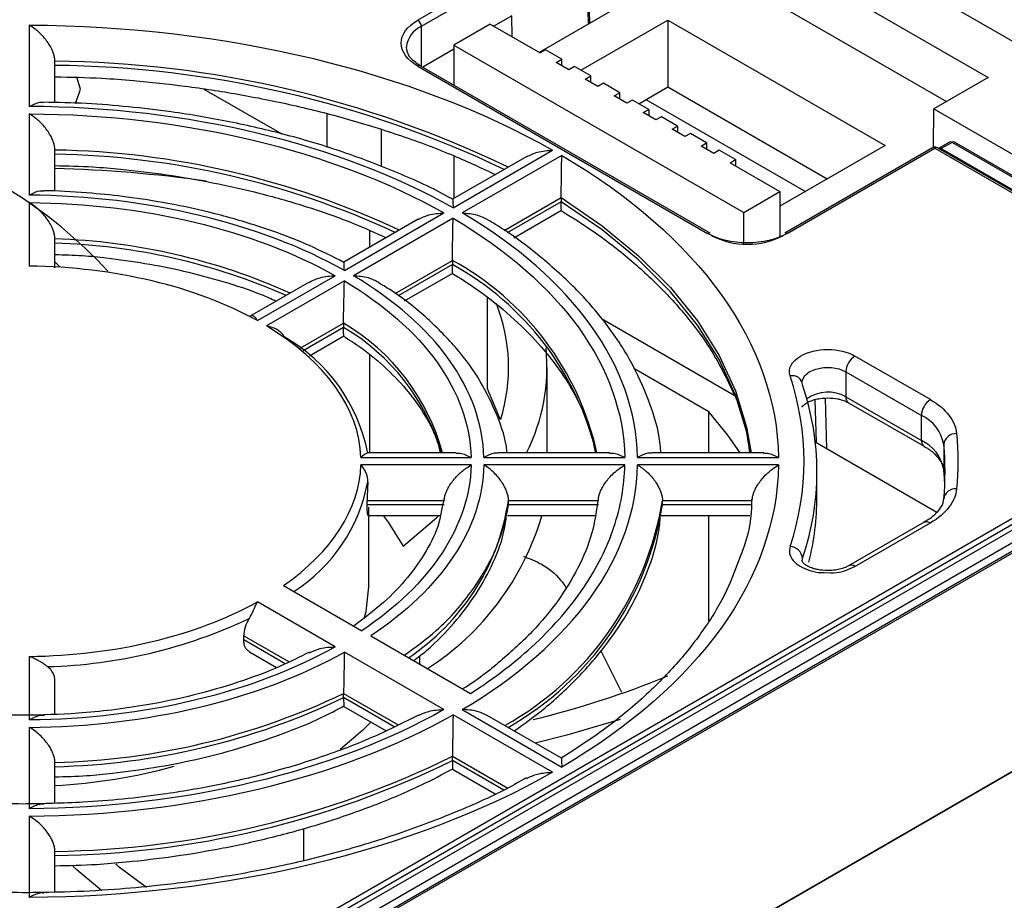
# Model space of a CAD drawing. Header units: millimetres. Extents: x 0 to 423, y 0 to 297.
# Tile 28 of 32: x 348 to 367, y 162 to 179. Entities that reach past the tile are written whole.
import ezdxf

# ---------------------------------------------------------------- set-up
doc = ezdxf.new("R2010")
doc.units = ezdxf.units.MM
doc.layers.add('实线', color=2, linetype='Continuous', lineweight=25)

msp = doc.modelspace()

# ---------------------------------------------------------------- linework, layer by layer
at = {"layer": '实线', "color": 2, "linetype": 'Continuous', "lineweight": 25, "true_color": 0xffff00}
for p, q in [((378.1129, 172.208), (354.1066, 186.0665)), ((360.7004, 181.2803), (366.5693, 177.8922)), ((358.3151, 180.679), (355.4324, 179.0148)), ((358.7198, 180.6676), (358.7596, 178.9351)), ((358.7894, 178.9524), (358.749, 180.7107)), ((355.5031, 178.8923), (358.3858, 180.5565)), ((360.7004, 180.3413), (365.756, 177.4227)), ((360.9479, 180.1984), (357.8014, 178.382)), ((357.2709, 179.0963), (356.9175, 178.8923)), ((357.2772, 178.6846), (357.2709, 179.0963)), ((358.6145, 178.035), (360.3114, 179.0146)), ((360.3114, 179.0146), (364.5541, 176.5654)), ((360.3114, 179.0146), (360.3114, 177.7081)), ((347.8499, 178.9164), (347.8499, 177.3288)), ((355.5031, 178.1097), (355.5031, 178.8923)), ((356.8466, 178.9331), (356.1395, 178.5249)), ((356.8466, 178.9331), (357.8189, 178.3719)), ((356.1395, 178.4432), (355.5325, 178.0928)), ((356.1395, 178.5249), (361.7964, 175.2593)), ((356.1395, 178.5249), (356.1395, 177.7423)), ((357.925, 178.4331), (357.8189, 178.3719)), ((358.2432, 178.2494), (357.925, 178.4331)), ((348.3499, 177.4026), (348.3499, 178.2118)), ((358.1371, 178.1882), (358.2432, 178.2494)), ((358.3846, 178.0453), (358.1371, 178.1882)), ((358.2432, 178.1269), (358.2432, 178.2494)), ((355.4324, 178.1167), (361.0893, 174.8511)), ((361.1393, 174.8561), (355.4824, 178.1217)), ((358.4906, 178.1065), (358.3846, 178.0453)), ((358.8088, 177.9228), (358.4906, 178.1065)), ((358.7028, 177.8616), (358.8088, 177.9228)), ((358.9503, 177.7187), (358.7028, 177.8616)), ((358.8088, 177.8004), (358.8088, 177.9228)), ((366.5693, 177.8922), (365.5087, 177.2799)), ((351.2586, 177.6683), (352.7783, 176.791)), ((359.0563, 177.78), (358.9503, 177.7187)), ((359.3745, 177.5963), (359.0563, 177.78)), ((359.2685, 177.535), (359.3745, 177.5963)), ((359.3745, 177.4738), (359.3745, 177.5963)), ((359.7461, 177.3818), (360.3114, 177.7081)), ((360.3114, 177.7081), (363.4225, 175.9121)), ((359.5159, 177.3922), (359.2685, 177.535)), ((359.622, 177.4534), (359.5159, 177.3922)), ((359.9402, 177.2697), (359.622, 177.4534)), ((359.8871, 177.4632), (362.9982, 175.6672)), ((359.8341, 177.2085), (359.9402, 177.2697)), ((360.0816, 177.0656), (359.8341, 177.2085)), ((359.9402, 177.2697), (359.9402, 177.1473)), ((365.4996, 176.5281), (365.5087, 177.2799)), ((365.5087, 177.2799), (372.7213, 173.1162)), ((347.8499, 177.1844), (347.8499, 175.5968)), ((353.6647, 176.5298), (353.6647, 177.1825)), ((360.1877, 177.1268), (360.0816, 177.0656)), ((360.5059, 176.9432), (360.1877, 177.1268)), ((354.7252, 176.1502), (354.7252, 176.8747)), ((360.3998, 176.8819), (360.5059, 176.9432)), ((360.6473, 176.739), (360.3998, 176.8819)), ((360.5059, 176.9432), (360.5059, 176.8207)), ((360.7534, 176.8003), (360.6473, 176.739)), ((361.0716, 176.6166), (360.7534, 176.8003)), ((365.8115, 176.6313), (365.6001, 176.5093)), ((368.6097, 175.0737), (365.9115, 176.6313)), ((348.3499, 175.6741), (348.3499, 176.4779)), ((356.1214, 175.3509), (358.066, 176.4735)), ((360.9655, 176.5554), (361.0716, 176.6166)), ((361.213, 176.4125), (360.9655, 176.5554)), ((361.0716, 176.6166), (361.0716, 176.4941)), ((361.3191, 176.4737), (361.213, 176.4125)), ((361.6373, 176.29), (361.3191, 176.4737)), ((364.5541, 176.5654), (362.5035, 175.3816)), ((365.4776, 176.5202), (362.5949, 174.8561)), ((362.6449, 174.8511), (365.5276, 176.5153)), ((365.5276, 176.5153), (371.9623, 172.8006)), ((372.0123, 172.8056), (365.5776, 176.5202)), ((365.8615, 176.6264), (365.6501, 176.5043)), ((365.6501, 176.5043), (372.0848, 172.7897)), ((368.5592, 175.0691), (365.8615, 176.6264)), ((357.5621, 176.3517), (356.1139, 175.5156)), ((356.1395, 176.365), (356.1395, 175.5304)), ((358.2428, 176.3714), (356.2982, 175.2488)), ((361.5312, 176.2288), (361.6373, 176.29)), ((361.6373, 176.29), (361.6373, 176.1676)), ((361.5312, 176.2288), (362.5035, 175.6675)), ((357.1174, 174.9053), (358.2335, 175.5496)), ((358.2335, 175.5496), (358.2335, 175.4679)), ((361.7964, 175.2593), (362.5035, 175.6675)), ((362.5035, 175.6675), (362.5035, 174.7732)), ((347.8499, 175.4524), (347.8499, 174.2111)), ((358.2335, 175.4679), (357.1803, 174.86)), ((357.3107, 174.7661), (358.2389, 175.3019)), ((355.4393, 175.1262), (353.9907, 174.2899)), ((353.9999, 174.1262), (355.9446, 175.2488)), ((356.1214, 175.1468), (354.1767, 174.0241)), ((361.7964, 174.6426), (361.7964, 175.2593)), ((354.4893, 174.9083), (354.4893, 174.5778)), ((348.3499, 174.1788), (348.3499, 174.7423)), ((354.9919, 173.6783), (356.1095, 174.3235)), ((356.1095, 174.3235), (356.1095, 174.2418)), ((348.442, 174.2022), (348.3499, 174.2922)), ((356.1095, 174.2418), (355.0518, 173.6312)), ((352.3026, 173.1464), (353.8231, 174.0241)), ((355.1757, 173.5336), (356.116, 174.0765)), ((353.3154, 173.9001), (352.1471, 173.2256)), ((353.9999, 173.9221), (352.4794, 173.0443)), ((356.7965, 171.8177), (356.7965, 173.5913)), ((359.0166, 173.1897), (361.6084, 171.6935)), ((353.1373, 172.6077), (353.9838, 173.0963)), ((353.9838, 173.0146), (353.1972, 172.5606)), ((353.9838, 173.0963), (353.9838, 173.0146)), ((353.3177, 172.461), (353.9922, 172.8504)), ((343.8359, 150.9508), (381.4186, 172.6468)), ((354.4893, 172.4816), (354.4893, 170.5656)), ((365.4407, 171.6043), (363.9663, 172.4555)), ((357.9571, 170.5656), (357.9571, 172.232)), ((361.1131, 171.3671), (359.6535, 172.2097)), ((371.9623, 172.1256), (344.7387, 156.4098)), ((344.7999, 156.3336), (372.0235, 172.0494)), ((363.7895, 172.1493), (365.2639, 171.2981)), ((363.7895, 172.1493), (363.7895, 171.6594)), ((372.0848, 171.9733), (344.8612, 156.2574)), ((345.0726, 156.1353), (372.2962, 171.8512)), ((372.7213, 171.8917), (345.1439, 155.9716)), ((345.1433, 156.015), (372.3669, 171.7309)), ((357.0476, 171.2113), (356.7965, 171.8177)), ((363.421, 170.6471), (363.3911, 171.635)), ((363.7895, 171.6594), (365.2639, 170.8082)), ((379.3856, 171.4732), (345.8688, 152.1243)), ((363.1815, 171.6054), (363.2068, 170.7708)), ((363.8413, 171.5449), (365.3157, 170.6937)), ((361.1131, 170.5656), (361.1131, 171.3671)), ((365.2639, 170.8082), (365.2639, 171.2981)), ((363.1922, 170.7792), (365.5635, 169.4103)), ((365.7013, 170.7302), (365.7013, 170.2403)), ((356.1816, 170.5656), (354.4501, 170.5656)), ((359.1843, 170.5656), (356.9987, 170.5656)), ((362.1859, 170.5656), (360.001, 170.5656)), ((354.3238, 170.4738), (356.474, 170.4738)), ((356.474, 170.3295), (354.3238, 170.3295)), ((356.7241, 170.4738), (359.4743, 170.4738)), ((359.4743, 170.3295), (356.7241, 170.3295)), ((359.7243, 170.4738), (362.4744, 170.4738)), ((362.4744, 170.3295), (359.7243, 170.3295)), ((363.2249, 169.7076), (363.2249, 170.1975)), ((354.4459, 169.551), (354.4459, 169.6326)), ((354.4459, 169.6326), (355.9512, 169.6326)), ((355.9512, 169.551), (354.4459, 169.551)), ((355.9451, 169.6787), (355.9037, 169.4826)), ((357.2044, 169.551), (357.2044, 169.6326)), ((357.2044, 169.6326), (358.9576, 169.6326)), ((358.9576, 169.551), (357.2044, 169.551)), ((360.2093, 169.551), (360.2093, 169.6326)), ((360.2093, 169.6326), (361.9612, 169.6326)), ((361.9612, 169.551), (360.2093, 169.551)), ((354.4621, 169.3396), (355.8734, 169.3396)), ((354.4749, 167.9521), (354.4749, 169.5035)), ((357.1849, 169.3396), (358.8912, 169.3396)), ((360.1741, 169.3396), (361.9135, 169.3396)), ((361.1131, 167.2876), (361.1131, 169.3396)), ((365.3157, 169.2114), (363.8413, 168.3603)), ((363.9663, 168.3479), (365.4407, 169.199)), ((365.3129, 169.2097), (365.3157, 169.2114)), ((362.9359, 168.4499), (362.945, 168.5045)), ((363.3686, 168.2273), (363.4905, 168.2263)), ((352.8128, 167.9748), (354.3383, 167.0941)), ((353.8231, 166.7792), (352.3026, 167.657)), ((352.0355, 166.9131), (352.0355, 166.9947)), ((352.0355, 166.9947), (352.9215, 166.4833)), ((352.8446, 166.446), (352.0355, 166.9131)), ((354.5154, 166.9919), (356.4637, 165.8672)), ((352.1476, 166.6792), (352.6785, 166.3727)), ((355.9446, 165.5545), (353.9999, 166.6772)), ((359.0048, 166.7021), (359.4114, 165.8943)), ((347.8499, 166.5923), (347.8499, 165.3509)), ((355.4749, 166.438), (355.4749, 166.6051)), ((348.3499, 165.4652), (348.3499, 166.1135)), ((353.986, 165.7871), (353.986, 165.8687)), ((353.986, 165.8687), (355.0502, 165.2544)), ((354.9733, 165.2171), (353.986, 165.7871)), ((353.9905, 165.6154), (354.8139, 165.14)), ((356.2982, 165.5545), (358.2428, 164.4319)), ((358.066, 164.3299), (356.1214, 165.4525)), ((358.2388, 164.6033), (356.7907, 165.4393)), ((347.8499, 165.2066), (347.8499, 163.6189)), ((348.3499, 163.7288), (348.3499, 164.5211)), ((356.1108, 164.5605), (356.1108, 164.6421)), ((356.1108, 164.6421), (357.1881, 164.0202)), ((357.1104, 163.983), (356.1108, 164.5605)), ((356.1139, 164.3895), (356.9469, 163.9086)), ((347.8499, 163.4746), (347.8499, 161.887)), ((353.205, 163.2357), (353.205, 162.6107)), ((348.3499, 161.9886), (348.3499, 162.7863))]:
    msp.add_line(p, q, dxfattribs=at)
at = {"layer": '实线', "color": 2, "linetype": 'Continuous', "lineweight": 25, "true_color": 0xffff00, "flags": 128}
for points in [[(348.7391, 177.3861), (348.7643, 177.4187), (348.8499, 177.6672), (348.776, 177.8988)], [(358.2335, 175.5496), (359.0318, 175.0001), (359.7442, 174.4126), (360.3652, 173.7915), (360.8902, 173.1415), (361.3152, 172.4676), (361.6368, 171.7749), (361.8527, 171.0686), (361.9404, 170.5656)], [(361.9299, 170.5656), (361.8527, 170.987), (361.6368, 171.6932), (361.3152, 172.3859), (360.8902, 173.0598), (360.3652, 173.7098), (359.7442, 174.3309), (359.0318, 174.9185), (358.2335, 175.4679)], [(362.9359, 171.9452), (362.94, 171.982), (362.9849, 172.0698), (363.0751, 172.145), (363.2016, 172.2002), (363.3516, 172.2297), (363.51, 172.2306), (363.6611, 172.2029), (363.7895, 172.1493)], [(361.7285, 170.5656), (361.4842, 170.9106), (361.1131, 171.3671)], [(354.7595, 169.3396), (354.8581, 169.2113), (355.1483, 168.7473)], [(355.1483, 168.7473), (355.8063, 169.3047), (355.8422, 169.3396)], [(365.3157, 169.2114), (365.3157, 169.2114), (365.3425, 169.2213), (365.373, 169.2226), (365.4062, 169.215), (365.4407, 169.199)], [(354.3882, 167.3292), (354.4231, 167.4701), (354.4749, 167.9521)], [(354.5194, 165.31), (354.3596, 165.1498), (353.9183, 164.7726)], [(359.3828, 165.3591), (358.3444, 165.0541), (357.7255, 164.8996)], [(349.2573, 162.024), (348.7847, 162.4165), (348.6993, 162.4982)], [(349.5365, 162.5415), (349.5842, 162.5004), (350.137, 162.0898)]]:
    msp.add_lwpolyline(points, dxfattribs=at)
at = {"layer": '实线', "color": 2, "linetype": 'Continuous', "lineweight": 25, "true_color": 0xffff00}
for centre, radius, start, end in [((355.3496, 178.8853), 0.1537, 2.60548, 57.39452), ((355.7131, 178.4313), 0.5066, 114.49208, 172.96946), ((348.1486, 157.4324), 20.7804, 64.19164, 89.4448), ((348.1427, 157.3053), 20.8259, 64.46328, 89.42973), ((355.4617, 178.0758), 0.0503, 65.69288, 125.61758), ((365.8323, 176.5855), 0.0503, 54.38242, 114.30712), ((365.8907, 176.5865), 0.0494, 65.10823, 126.20222), ((348.0615, 160.031), 16.4494, 64.78334, 88.99533), ((365.4983, 176.4744), 0.0503, 54.38242, 114.30712), ((365.5569, 176.4741), 0.0505, 65.84324, 125.46722), ((365.6212, 176.4665), 0.0476, 52.61207, 117.31274), ((365.6157, 176.5598), 0.0653, 275.23411, 301.7917), ((348.0555, 159.9043), 16.4946, 65.12649, 88.97714), ((347.7492, 150.6907), 25.4303, 81.97285, 88.64637), ((342.6143, 167.8701), 9.2074, 42.68507, 58.31997), ((347.974, 162.6314), 12.1168, 65.80291, 88.22202), ((361.1186, 174.8102), 0.0503, 65.69288, 125.61758), ((361.8671, 176.175), 1.537, 242.60967, 297.39033), ((362.6156, 174.8102), 0.0503, 54.38242, 114.30712), ((347.9678, 162.5053), 12.1614, 66.26905, 88.19926), ((353.361, 169.3214), 5.7075, 12.59063, 61.21184), ((353.3368, 169.213), 5.7426, 13.62283, 61.12847), ((353.8238, 172.2335), 3.3819, 342.63019, 21.66517), ((351.8584, 169.4718), 4.2016, 15.08858, 59.6131), ((351.8331, 169.3629), 4.2379, 16.48581, 59.50445), ((351.155, 169.9095), 3.3657, 11.09971, 60.22043), ((354.1995, 172.246), 3.7551, 333.41637, 5.61001), ((364.1733, 172.1318), 0.3842, 122.60548, 177.39452), ((362.7448, 171.8716), 0.201, 5.4253, 103.04246), ((357.9505, 170.1975), 5.2736, 341.27439, 18.72561), ((363.4387, 171.0279), 0.7223, 60.94866, 124.71654), ((363.9084, 171.6442), 0.1199, 172.74417, 235.94365), ((365.6477, 171.2807), 0.3842, 122.60548, 177.39452), ((364.9324, 170.5905), 0.7814, 10.301, 64.90058), ((365.9383, 170.7036), 0.2385, 86.95892, 173.58677), ((365.4105, 170.8006), 0.1467, 177.03621, 216.17381), ((364.9324, 170.1005), 0.7814, 10.301, 64.90058), ((365.3594, 170.7688), 0.0869, 219.1302, 239.79959), ((359.717, 170.1975), 6.0079, 354.91344, 5.08656), ((359.7027, 169.7067), 6.0223, 2.33986, 5.08305), ((351.2468, 170.6066), 3.2675, 302.74805, 349.31798), ((365.9226, 169.6408), 0.2227, 82.69098, 173.78414), ((352.7011, 170.3652), 4.5763, 303.88692, 349.75043), ((354.1013, 170.6393), 6.1904, 299.31944, 350.64055), ((354.1274, 170.5473), 6.163, 299.88664, 350.69602), ((357.9442, 169.7154), 5.2807, 345.90513, 359.9161), ((352.72, 170.8502), 5.352, 302.83296, 343.60531), ((362.6864, 168.4762), 0.2601, 6.25836, 87.11456), ((363.8935, 168.2492), 0.1226, 53.61238, 116.00332), ((347.9383, 176.2209), 9.8321, 271.56587, 295.33027), ((353.3391, 183.2177), 18.38, 283.68272, 292.29801), ((348.0234, 178.3456), 13.8284, 271.35326, 295.54288), ((348.0234, 178.2639), 13.8284, 271.35326, 295.54288), ((348.1103, 180.9443), 18.1595, 270.75611, 296.14003), ((348.1103, 180.8626), 18.1595, 270.75611, 296.14003), ((347.7853, 174.9653), 10.9079, 272.96747, 285.36528)]:
    msp.add_arc(centre, radius, start, end, dxfattribs=at)
for points, knots in [([(355.4324, 178.1167), (355.2261, 178.2358), (355.1102, 178.3973), (355.1102, 178.7342), (355.2261, 178.8957), (355.4324, 179.0148)], [0, 0, 0, 0, 0.5, 0.5, 1, 1, 1, 1]), ([(348.3499, 178.2118), (348.3497, 178.2219), (348.3492, 178.242), (348.345, 178.2742), (348.3384, 178.3077), (348.3291, 178.3425), (348.3106, 178.3977), (348.2753, 178.4762), (348.2169, 178.5725), (348.1434, 178.6695), (348.0621, 178.7557), (347.9632, 178.844), (347.8925, 178.8892), (347.8499, 178.9164)], [0, 0, 0, 0, 0.0376749, 0.0757931, 0.1145663, 0.1541955, 0.1948692, 0.302235, 0.4221704, 0.5446458, 0.6879092, 0.8118503, 1, 1, 1, 1]), ([(355.4824, 178.1217), (355.4035, 178.1768), (355.2469, 178.2862), (355.2224, 178.4184), (355.2102, 178.4841)], [0, 0, 0, 0, 0.5035739, 1, 1, 1, 1]), ([(348.3499, 177.9075), (348.6561, 177.9017), (349.1695, 177.8919), (350.0184, 177.8246), (350.9076, 177.7299), (351.9466, 177.5713), (353.0069, 177.3591), (354.0772, 177.0883), (355.1288, 176.7585), (356.0983, 176.3972), (356.681, 176.124), (356.9495, 175.998)], [0, 0, 0, 0, 0.0975666, 0.1636143, 0.272946, 0.3858019, 0.5061503, 0.6308985, 0.7587875, 0.8888305, 1, 1, 1, 1]), ([(347.8499, 177.3288), (347.9213, 177.3662), (348.0185, 177.4172), (348.1022, 177.4094), (348.1243, 177.4073)], [0, 0, 0, 0, 0.7349661, 1, 1, 1, 1]), ([(356.1162, 175.5117), (356.0891, 175.5276), (355.7594, 175.7214), (355.0475, 176.0364), (353.9936, 176.4457), (352.8903, 176.7769), (351.7657, 177.0383), (350.7299, 177.2143), (349.7947, 177.3242), (348.962, 177.3939), (348.4047, 177.4041), (348.1244, 177.4092)], [0, 0, 0, 0, 0.0129826, 0.1580987, 0.3017897, 0.4430486, 0.5793819, 0.7136504, 0.8100343, 0.9044416, 1, 1, 1, 1]), ([(348.3499, 176.4779), (348.3497, 176.4879), (348.3492, 176.5081), (348.345, 176.5403), (348.3384, 176.5739), (348.329, 176.6088), (348.3105, 176.6642), (348.2752, 176.7429), (348.2169, 176.8394), (348.1435, 176.9367), (348.0626, 177.0228), (347.9637, 177.1115), (347.8929, 177.1569), (347.8499, 177.1844)], [0, 0, 0, 0, 0.03762731, 0.07570891, 0.11446139, 0.15409033, 0.19478806, 0.3020204, 0.42203418, 0.54435475, 0.6877654, 0.81020589, 1, 1, 1, 1]), ([(357.5634, 176.3488), (357.6308, 176.3818), (357.7852, 176.4574), (357.9648, 176.4677), (358.066, 176.4735)], [0, 0, 0, 0, 0.4362821, 1, 1, 1, 1]), ([(365.5775, 176.5199), (365.5761, 176.5208), (365.5663, 176.5272), (365.5439, 176.5338), (365.5114, 176.5336), (365.4871, 176.5282), (365.4779, 176.5202), (365.4777, 176.52)], [0, 0, 0, 0, 0.047622, 0.3337853, 0.6496459, 0.991389, 1, 1, 1, 1]), ([(358.2335, 175.5496), (358.2335, 175.5597), (358.2335, 175.5799), (358.2337, 175.6131), (358.2339, 175.6481), (358.2342, 175.6851), (358.2347, 175.7446), (358.2358, 175.8312), (358.2372, 175.9412), (358.2391, 176.0553), (358.2403, 176.1607), (358.2424, 176.2721), (358.2426, 176.3341), (358.2428, 176.3714)], [0, 0, 0, 0, 0.0376749, 0.0757931, 0.1145663, 0.1541955, 0.1948692, 0.302235, 0.4221704, 0.5446458, 0.6879092, 0.8118503, 1, 1, 1, 1]), ([(348.3499, 176.1733), (348.5972, 176.168), (349.0283, 176.1586), (349.7552, 176.0936), (350.5397, 176.0001), (351.4509, 175.8435), (352.374, 175.6355), (353.2937, 175.3696), (354.119, 175.081), (354.6049, 174.8613), (354.8155, 174.7661)], [0, 0, 0, 0, 0.1051733, 0.1833937, 0.3127292, 0.4460445, 0.5879906, 0.7348561, 0.8851375, 1, 1, 1, 1]), ([(348.1319, 175.674), (348.107, 175.6765), (348.0207, 175.6852), (347.9209, 175.6335), (347.8499, 175.5968)], [0, 0, 0, 0, 0.28908779, 1, 1, 1, 1]), ([(353.9918, 174.2825), (353.7707, 174.3952), (353.2755, 174.6478), (352.4258, 174.965), (351.4992, 175.2389), (350.6057, 175.4334), (349.7995, 175.5602), (349.0212, 175.6415), (348.4776, 175.6778), (348.1642, 175.6822), (348.1321, 175.6826)], [0, 0, 0, 0, 0.135252, 0.3030556, 0.4659111, 0.6169438, 0.7458286, 0.85398, 0.9850153, 1, 1, 1, 1]), ([(356.1156, 175.5103), (356.1167, 175.5053), (356.1193, 175.4932), (356.1206, 175.4033), (356.1214, 175.3509)], [0, 0, 0, 0, 0.4171983, 1, 1, 1, 1]), ([(348.3499, 174.7423), (348.3497, 174.7524), (348.3492, 174.7726), (348.345, 174.805), (348.3384, 174.8387), (348.3289, 174.8738), (348.3104, 174.9294), (348.2751, 175.0085), (348.2169, 175.1054), (348.1436, 175.2031), (348.0634, 175.2891), (347.9646, 175.3785), (347.8937, 175.4242), (347.8499, 175.4524)], [0, 0, 0, 0, 0.0375431, 0.07556, 0.1142761, 0.1539049, 0.1946453, 0.3016446, 0.4217937, 0.5438438, 0.6875114, 0.8070199, 1, 1, 1, 1]), ([(358.2365, 175.3085), (358.2362, 175.3102), (358.2355, 175.3151), (358.2345, 175.3456), (358.2337, 175.3962), (358.2335, 175.4444), (358.2335, 175.4679)], [0, 0, 0, 0, 0.1658256, 0.4628113, 0.7378889, 1, 1, 1, 1]), ([(358.2337, 175.2942), (358.4352, 175.1688), (358.919, 174.8676), (359.586, 174.3453), (360.2439, 173.7384), (360.8011, 173.0973), (361.2591, 172.4411), (361.4704, 171.9936), (361.5738, 171.7745)], [0, 0, 0, 0, 0.1240766, 0.2978528, 0.4727614, 0.6492894, 0.8283416, 1, 1, 1, 1]), ([(355.4406, 175.1233), (355.5082, 175.1565), (355.6631, 175.2324), (355.8431, 175.2429), (355.9446, 175.2488)], [0, 0, 0, 0, 0.436256, 1, 1, 1, 1]), ([(356.1095, 174.3235), (356.1096, 174.3336), (356.1096, 174.3539), (356.1098, 174.387), (356.1101, 174.4222), (356.1104, 174.4593), (356.1111, 174.5188), (356.1125, 174.6057), (356.1143, 174.7157), (356.1167, 174.8299), (356.1183, 174.9351), (356.1208, 175.0468), (356.1211, 175.109), (356.1214, 175.1468)], [0, 0, 0, 0, 0.0376273, 0.0757089, 0.1144614, 0.1540903, 0.1947881, 0.3020204, 0.4220342, 0.5443548, 0.6877654, 0.8102059, 1, 1, 1, 1]), ([(356.2982, 175.2488), (356.3975, 175.2431), (356.5748, 175.2328), (356.7258, 175.156), (356.7921, 175.1223)], [0, 0, 0, 0, 0.5606967, 1, 1, 1, 1]), ([(360.1766, 170.5656), (360.1737, 170.6176), (360.1541, 170.9651), (359.9635, 171.5701), (359.6093, 172.3636), (359.1227, 173.0973), (358.5181, 173.7926), (357.7897, 174.4356), (357.2081, 174.8783), (356.8446, 175.0874), (356.7903, 175.1186)], [0, 0, 0, 0, 0.0299835, 0.2001319, 0.3542967, 0.5090384, 0.6639539, 0.8186786, 0.972941, 1, 1, 1, 1]), ([(362.6449, 174.8511), (362.4386, 174.732), (362.1588, 174.6651), (361.5753, 174.6651), (361.2955, 174.732), (361.0893, 174.8511)], [0, 0, 0, 0, 0.5, 0.5, 1, 1, 1, 1]), ([(348.3499, 174.4381), (348.53, 174.4334), (348.8671, 174.4246), (349.4545, 174.363), (350.118, 174.2713), (350.882, 174.1186), (351.6417, 173.9147), (352.2488, 173.7166), (352.5758, 173.5726), (352.6736, 173.5296)], [0, 0, 0, 0, 0.1152158, 0.2157532, 0.3816804, 0.5522812, 0.7334357, 0.9202859, 1, 1, 1, 1]), ([(353.9999, 174.1262), (353.9989, 174.1783), (353.9973, 174.2666), (353.9938, 174.2789), (353.9923, 174.2839)], [0, 0, 0, 0, 0.5896635, 1, 1, 1, 1]), ([(356.1143, 174.0761), (356.1137, 174.0789), (356.1125, 174.0844), (356.1109, 174.1192), (356.1098, 174.1701), (356.1096, 174.2183), (356.1095, 174.2418)], [0, 0, 0, 0, 0.2818141, 0.5374989, 0.7744545, 1, 1, 1, 1]), ([(353.3167, 173.8973), (353.3847, 173.9306), (353.5404, 174.0072), (353.7212, 174.018), (353.8231, 174.0241)], [0, 0, 0, 0, 0.4361803, 1, 1, 1, 1]), ([(354.1767, 174.0241), (354.2753, 174.0183), (354.4517, 174.0078), (354.602, 173.931), (354.6682, 173.8971)], [0, 0, 0, 0, 0.5589996, 1, 1, 1, 1]), ([(356.1088, 174.0686), (356.2531, 173.979), (356.643, 173.7367), (357.1867, 173.3007), (357.7413, 172.7697), (358.2006, 172.2072), (358.5595, 171.6169), (358.8019, 171.0666), (358.8701, 170.7126), (358.8984, 170.5656)], [0, 0, 0, 0, 0.0905166, 0.2444808, 0.39967, 0.5567467, 0.7169781, 0.8824242, 1, 1, 1, 1]), ([(353.9838, 173.0963), (353.9838, 173.1064), (353.9838, 173.1267), (353.9841, 173.16), (353.9844, 173.1952), (353.985, 173.2325), (353.9859, 173.2923), (353.9878, 173.3794), (353.9903, 173.4896), (353.9935, 173.6041), (353.9957, 173.7086), (353.9989, 173.821), (353.9995, 173.8835), (353.9999, 173.9221)], [0, 0, 0, 0, 0.0375431, 0.07556, 0.1142761, 0.1539049, 0.1946453, 0.3016446, 0.4217937, 0.5438438, 0.6875114, 0.8070199, 1, 1, 1, 1]), ([(357.1745, 170.5656), (357.1737, 170.5774), (357.1578, 170.8244), (356.9917, 171.2979), (356.6754, 171.9679), (356.2155, 172.6023), (355.6359, 173.1882), (355.114, 173.6191), (354.7578, 173.8334), (354.6646, 173.8895)], [0, 0, 0, 0, 0.0092597, 0.1930706, 0.378035, 0.5637886, 0.7495043, 0.9344773, 1, 1, 1, 1]), ([(352.3026, 173.1464), (352.297, 173.1565), (352.2863, 173.1758), (352.2704, 173.1983), (352.2555, 173.2151), (352.2416, 173.2268), (352.2241, 173.2374), (352.2024, 173.2432), (352.175, 173.2401), (352.1545, 173.2294), (352.1448, 173.2243)], [0, 0, 0, 0, 0.1349302, 0.2572632, 0.3668867, 0.4637077, 0.5476613, 0.7152673, 0.8658578, 1, 1, 1, 1]), ([(352.8266, 172.8308), (352.8211, 172.8404), (352.8097, 172.8605), (352.7874, 172.8887), (352.7607, 172.9163), (352.7291, 172.9425), (352.6785, 172.9767), (352.5958, 173.0176), (352.5218, 173.0346), (352.4794, 173.0443)], [0, 0, 0, 0, 0.0786694, 0.1631513, 0.2536179, 0.3501903, 0.4529481, 0.6867011, 1, 1, 1, 1]), ([(353.9902, 172.8505), (353.9893, 172.8531), (353.9877, 172.8582), (353.9855, 172.8922), (353.9841, 172.9428), (353.9839, 172.9911), (353.9838, 173.0146)], [0, 0, 0, 0, 0.2728538, 0.5313747, 0.7717285, 1, 1, 1, 1]), ([(353.9846, 172.8432), (354.0997, 172.7697), (354.4151, 172.5682), (354.8419, 172.2025), (355.2679, 171.755), (355.5943, 171.2807), (355.8002, 170.8812), (355.8548, 170.6406), (355.8718, 170.5656)], [0, 0, 0, 0, 0.1110935, 0.304667, 0.5003805, 0.6998914, 0.9063994, 1, 1, 1, 1]), ([(362.9056, 172.4555), (363.0463, 172.5367), (363.237, 172.5823), (363.6348, 172.5823), (363.8256, 172.5367), (363.9663, 172.4555)], [0, 0, 0, 0, 0.5, 0.5, 1, 1, 1, 1]), ([(361.5738, 171.7745), (361.5812, 171.7601), (361.7116, 171.5056), (361.835, 171.101), (361.8896, 170.7108), (361.9099, 170.5656)], [0, 0, 0, 0, 0.0363222, 0.6414009, 1, 1, 1, 1]), ([(362.9388, 171.4601), (362.9363, 171.4616), (362.9322, 171.4642), (362.9983, 171.5294), (363.0836, 171.5741), (363.18, 171.6072), (363.2959, 171.6324), (363.3856, 171.6362), (363.4359, 171.6382)], [0, 0, 0, 0, 0.2771596, 0.4508136, 0.5928499, 0.7088336, 0.8369405, 1, 1, 1, 1]), ([(363.4359, 171.6382), (363.5028, 171.6347), (363.5956, 171.6298), (363.7131, 171.6004), (363.7873, 171.5747), (363.8247, 171.5528), (363.8389, 171.5445)], [0, 0, 0, 0, 0.4236428, 0.5879872, 0.8429274, 1, 1, 1, 1]), ([(365.3121, 170.6922), (365.326, 170.6853), (365.4171, 170.6401), (365.5379, 170.5367), (365.6545, 170.3911), (365.705, 170.2862), (365.6963, 170.2278), (365.6944, 170.2151)], [0, 0, 0, 0, 0.04915764, 0.3232929, 0.60524746, 0.91379664, 1, 1, 1, 1]), ([(354.3238, 170.4738), (354.3442, 170.4944), (354.3796, 170.5302), (354.4257, 170.5597), (354.4419, 170.5634), (354.4501, 170.5653)], [0, 0, 0, 0, 0.4005686, 0.696055, 1, 1, 1, 1]), ([(356.1816, 170.556), (356.2076, 170.5579), (356.2978, 170.5647), (356.4008, 170.5116), (356.474, 170.4738)], [0, 0, 0, 0, 0.2881072, 1, 1, 1, 1]), ([(356.9987, 170.5559), (356.9746, 170.5578), (356.892, 170.5643), (356.7937, 170.5113), (356.7241, 170.4738)], [0, 0, 0, 0, 0.2917307, 1, 1, 1, 1]), ([(359.1843, 170.556), (359.21, 170.5579), (359.2992, 170.5646), (359.4015, 170.5116), (359.4743, 170.4738)], [0, 0, 0, 0, 0.2883954, 1, 1, 1, 1]), ([(360.001, 170.5559), (359.9766, 170.5578), (359.8931, 170.5643), (359.7943, 170.5114), (359.7243, 170.4738)], [0, 0, 0, 0, 0.2914204, 1, 1, 1, 1]), ([(362.1859, 170.5559), (362.2115, 170.5579), (362.3, 170.5646), (362.4019, 170.5116), (362.4744, 170.4738)], [0, 0, 0, 0, 0.2885369, 1, 1, 1, 1]), ([(354.4577, 170.0009), (354.4579, 170.0119), (354.4583, 170.0346), (354.4544, 170.0691), (354.4472, 170.1048), (354.4365, 170.1411), (354.4169, 170.1921), (354.3806, 170.2614), (354.3445, 170.3047), (354.3238, 170.3295)], [0, 0, 0, 0, 0.0787458, 0.1632834, 0.2537851, 0.3503722, 0.4531249, 0.6866743, 1, 1, 1, 1]), ([(356.7241, 170.3295), (356.7094, 169.7217), (356.5081, 169.1155), (355.7566, 167.9798), (355.2065, 167.4505), (354.5154, 166.9919)], [0, 0, 0, 0, 0.5, 0.5, 1, 1, 1, 1]), ([(355.9512, 169.6326), (355.9515, 169.6426), (355.9521, 169.6628), (355.9566, 169.695), (355.9638, 169.7284), (355.9739, 169.7631), (355.9939, 169.8179), (356.0318, 169.8955), (356.0935, 169.9903), (356.1713, 170.0854), (356.2547, 170.1696), (356.358, 170.2564), (356.4298, 170.3016), (356.474, 170.3295)], [0, 0, 0, 0, 0.0375431, 0.07556, 0.1142761, 0.1539049, 0.1946453, 0.3016446, 0.4217937, 0.5438438, 0.6875114, 0.8070199, 1, 1, 1, 1]), ([(356.4637, 165.8672), (356.936, 166.1705), (357.3607, 166.4985), (358.1015, 167.1932), (358.4174, 167.5598), (358.9302, 168.3199), (359.1271, 168.7134), (359.3954, 169.5142), (359.4668, 169.9217), (359.4743, 170.3295)], [0, 0, 0, 0, 0.25, 0.25, 0.5, 0.5, 0.75, 0.75, 1, 1, 1, 1]), ([(357.2044, 169.6326), (357.2041, 169.6438), (357.2035, 169.6664), (357.1986, 169.7027), (357.1908, 169.7406), (357.1797, 169.78), (357.1655, 169.8207), (357.148, 169.8624), (357.1274, 169.9048), (357.1037, 169.9476), (357.0657, 170.0087), (357.0073, 170.088), (356.9262, 170.1759), (356.8306, 170.2613), (356.7622, 170.3051), (356.7241, 170.3295)], [0, 0, 0, 0, 0.04295552, 0.08652076, 0.13094334, 0.17645476, 0.22326735, 0.2715723, 0.32153902, 0.37331523, 0.42702791, 0.55084831, 0.69050233, 0.82764861, 1, 1, 1, 1]), ([(358.9576, 169.6326), (358.9578, 169.6426), (358.9584, 169.6628), (358.9628, 169.6948), (358.9698, 169.7282), (358.9797, 169.7629), (358.9992, 169.8176), (359.0364, 169.8952), (359.0973, 169.9903), (359.1741, 170.0856), (359.2573, 170.1704), (359.3597, 170.2571), (359.431, 170.3021), (359.4743, 170.3295)], [0, 0, 0, 0, 0.0376273, 0.0757089, 0.1144614, 0.1540903, 0.1947881, 0.3020204, 0.4220342, 0.5443548, 0.6877654, 0.8102059, 1, 1, 1, 1]), ([(359.7243, 170.3295), (359.7414, 170.3191), (359.7738, 170.2993), (359.8197, 170.2662), (359.8603, 170.2341), (359.8957, 170.2034), (359.9474, 170.155), (360.0111, 170.0858), (360.0782, 169.9959), (360.128, 169.9124), (360.1642, 169.8362), (360.19, 169.7632), (360.2062, 169.6943), (360.2083, 169.6529), (360.2093, 169.6326)], [0, 0, 0, 0, 0.07704733, 0.1467047, 0.20897597, 0.26386691, 0.3113864, 0.4534164, 0.57701832, 0.67201778, 0.76076851, 0.84422261, 0.92352324, 1, 1, 1, 1]), ([(361.9612, 169.6326), (361.9615, 169.6426), (361.962, 169.6627), (361.9664, 169.6948), (361.9733, 169.7281), (361.9831, 169.7627), (362.0024, 169.8174), (362.0391, 169.8951), (362.0995, 169.9903), (362.1757, 170.0856), (362.2587, 170.1709), (362.3606, 170.2575), (362.4316, 170.3024), (362.4744, 170.3295)], [0, 0, 0, 0, 0.0376749, 0.0757931, 0.1145663, 0.1541955, 0.1948692, 0.302235, 0.4221704, 0.5446458, 0.6879092, 0.8118503, 1, 1, 1, 1]), ([(354.4577, 170.0009), (354.4544, 169.9366), (354.4514, 169.8715), (354.4472, 169.7455), (354.4459, 169.6858), (354.4459, 169.6326)], [0, 0, 0, 0, 0.5, 0.5, 1, 1, 1, 1]), ([(354.4621, 169.3436), (354.4617, 169.3424), (354.4586, 169.3337), (354.4521, 169.373), (354.4468, 169.4493), (354.4462, 169.5221), (354.4459, 169.551)], [0, 0, 0, 0, 0.0609505, 0.41431, 0.7678278, 1, 1, 1, 1]), ([(355.1708, 166.6135), (355.3867, 166.7719), (355.9226, 167.1654), (356.5331, 167.8876), (357.0302, 168.7405), (357.1463, 169.3352), (357.2044, 169.6326)], [0, 0, 0, 0, 0.183465, 0.4556432, 0.7278216, 1, 1, 1, 1]), ([(358.952, 169.6667), (358.9202, 169.4396), (358.8573, 168.9897), (358.5829, 168.3263), (358.1951, 167.6862), (357.6889, 167.0732), (357.0588, 166.4992), (356.593, 166.1254), (356.3135, 165.9585), (356.3095, 165.9562)], [0, 0, 0, 0, 0.1734518, 0.3435559, 0.5098604, 0.6736655, 0.8360569, 0.9976641, 1, 1, 1, 1]), ([(361.9505, 169.6594), (361.95, 169.6063), (361.9468, 169.2649), (361.8707, 168.8943), (361.7432, 168.5817), (361.7318, 168.5538)], [0, 0, 0, 0, 0.1434151, 0.9235538, 1, 1, 1, 1]), ([(365.687, 169.6554), (365.6866, 169.6319), (365.6854, 169.563), (365.591, 169.4247), (365.4604, 169.2898), (365.3334, 169.226), (365.3097, 169.2141)], [0, 0, 0, 0, 0.1733465, 0.5099397, 0.9085794, 1, 1, 1, 1]), ([(355.9037, 169.4826), (355.887, 169.3882), (355.8382, 169.1114), (355.6181, 168.6581), (355.257, 168.1348), (354.7853, 167.6375), (354.3824, 167.335), (354.1819, 167.1844)], [0, 0, 0, 0, 0.1181469, 0.3464192, 0.5674779, 0.7847347, 1, 1, 1, 1]), ([(355.3529, 166.5084), (355.4386, 166.5744), (355.7338, 166.8018), (356.1485, 167.2369), (356.5925, 167.8109), (356.9221, 168.4312), (357.1211, 168.9608), (357.157, 169.2853), (357.168, 169.3846)], [0, 0, 0, 0, 0.0825644, 0.2845026, 0.4885854, 0.6955425, 0.9068638, 1, 1, 1, 1]), ([(357.3168, 165.1356), (357.5215, 165.2846), (357.9775, 165.6165), (358.5797, 166.1845), (359.1355, 166.8276), (359.5899, 167.514), (359.9278, 168.2413), (360.1276, 168.8569), (360.1613, 169.2307), (360.1716, 169.3451)], [0, 0, 0, 0, 0.127488, 0.2838898, 0.4415657, 0.600851, 0.7623824, 0.9272482, 1, 1, 1, 1]), ([(362.6995, 168.736), (362.6917, 168.6912), (362.6757, 168.5995), (362.7482, 168.4639), (362.8867, 168.3477), (363.0789, 168.2675), (363.2474, 168.2262), (363.3468, 168.2271), (363.3686, 168.2273)], [0, 0, 0, 0, 0.185597, 0.3810111, 0.5764252, 0.7620223, 0.9476193, 1, 1, 1, 1]), ([(357.4941, 168.5463), (357.6137, 168.5011), (357.8748, 168.4024), (358.1666, 168.1722), (358.2923, 167.9866), (358.3254, 167.9376)], [0, 0, 0, 0, 0.3832013, 0.8371823, 1, 1, 1, 1]), ([(361.7318, 168.5538), (361.6496, 168.3284), (361.4765, 167.8537), (361.0515, 167.1466), (360.5011, 166.4396), (359.8284, 165.7672), (359.0802, 165.15), (358.5065, 164.7817), (358.235, 164.6074)], [0, 0, 0, 0, 0.157798, 0.3324021, 0.5049726, 0.6762726, 0.8468245, 1, 1, 1, 1]), ([(363.4359, 168.2669), (363.3692, 168.2705), (363.2765, 168.2754), (363.1583, 168.3047), (363.0754, 168.3346), (363.0032, 168.3748), (362.9567, 168.4137), (362.9366, 168.445), (362.9339, 168.4479), (362.9402, 168.4576), (362.9434, 168.4626)], [0, 0, 0, 0, 0.1923484, 0.2669664, 0.382718, 0.4945102, 0.6062949, 0.7210586, 0.8585068, 1, 1, 1, 1]), ([(363.8387, 168.3608), (363.82, 168.3501), (363.78, 168.3274), (363.6914, 168.298), (363.5762, 168.2727), (363.4863, 168.269), (363.4359, 168.2669)], [0, 0, 0, 0, 0.2007959, 0.4284629, 0.6799269, 1, 1, 1, 1]), ([(363.4905, 168.2263), (363.5094, 168.2259), (363.6097, 168.2235), (363.7838, 168.2621), (363.9065, 168.3198), (363.9663, 168.3479)], [0, 0, 0, 0, 0.1063156, 0.564671, 1, 1, 1, 1]), ([(352.1448, 167.3341), (352.1506, 167.3436), (352.1626, 167.3634), (352.1793, 167.3948), (352.196, 167.4282), (352.2125, 167.4631), (352.2353, 167.5134), (352.2666, 167.5839), (352.2895, 167.6304), (352.3026, 167.657)], [0, 0, 0, 0, 0.07874581, 0.16328341, 0.25378512, 0.35037224, 0.45312485, 0.68667435, 1, 1, 1, 1]), ([(352.1448, 167.3341), (352.1103, 167.2788), (352.0829, 167.221), (352.0453, 167.105), (352.0355, 167.048), (352.0355, 166.9947)], [0, 0, 0, 0, 0.5, 0.5, 1, 1, 1, 1]), ([(352.1509, 166.6845), (352.1307, 166.6962), (352.0804, 166.7254), (352.0425, 166.8108), (352.0375, 166.8841), (352.0355, 166.9131)], [0, 0, 0, 0, 0.2880664, 0.7177763, 1, 1, 1, 1]), ([(347.7249, 165.4421), (347.3357, 165.4506), (346.7891, 165.4625), (345.9953, 165.5411), (345.3317, 165.6341), (344.5685, 165.7869), (343.8053, 165.9886), (343.0617, 166.245), (342.4976, 166.4761), (342.2093, 166.6334), (342.1333, 166.6748)], [0, 0, 0, 0, 0.1895945, 0.2661776, 0.3925708, 0.5225239, 0.6605162, 0.8028472, 0.9480474, 1, 1, 1, 1]), ([(353.3168, 166.6751), (353.1305, 166.5806), (352.6992, 166.3618), (351.9404, 166.0817), (351.0691, 165.8282), (350.2369, 165.6538), (349.4752, 165.5428), (348.6675, 165.4616), (348.0849, 165.4496), (347.7249, 165.4421)], [0, 0, 0, 0, 0.1228834, 0.2844782, 0.4412846, 0.6007428, 0.7161739, 0.8246289, 1, 1, 1, 1]), ([(353.3212, 166.6646), (353.3877, 166.6951), (353.5421, 166.766), (353.7212, 166.7744), (353.8231, 166.7792)], [0, 0, 0, 0, 0.4308119, 1, 1, 1, 1]), ([(353.9999, 166.6772), (353.9997, 166.663), (353.9993, 166.6359), (353.9985, 166.5927), (353.9977, 166.5513), (353.997, 166.5124), (353.9959, 166.4523), (353.9938, 166.369), (353.9917, 166.2641), (353.9895, 166.1692), (353.9878, 166.0842), (353.9866, 166.0047), (353.986, 165.9316), (353.986, 165.8894), (353.986, 165.8687)], [0, 0, 0, 0, 0.0758966, 0.1448209, 0.2067772, 0.2617722, 0.3098153, 0.4504403, 0.5733281, 0.6690517, 0.7585359, 0.8427316, 0.9227785, 1, 1, 1, 1]), ([(347.8499, 166.5923), (347.8668, 166.5867), (347.899, 166.5761), (347.9448, 166.5568), (347.9857, 166.5374), (348.0216, 166.5184), (348.0642, 166.4941), (348.1122, 166.4632), (348.164, 166.4261), (348.1932, 166.4032), (348.207, 166.3925)], [0, 0, 0, 0, 0.13493015, 0.25726319, 0.36688668, 0.46370772, 0.54766128, 0.71526733, 0.86585777, 1, 1, 1, 1]), ([(348.3499, 166.1135), (348.3499, 166.1667), (348.3373, 166.2182), (348.2884, 166.3135), (348.2526, 166.3564), (348.207, 166.3925)], [0, 0, 0, 0, 0.5, 0.5, 1, 1, 1, 1]), ([(353.986, 165.7871), (353.986, 165.7637), (353.9861, 165.7156), (353.9871, 165.6627), (353.989, 165.6286), (353.9911, 165.6096), (353.9921, 165.6191), (353.9924, 165.622)], [0, 0, 0, 0, 0.2019849, 0.4140734, 0.6413258, 0.8878706, 1, 1, 1, 1]), ([(348.3499, 164.2405), (348.5579, 164.2457), (348.9343, 164.2551), (349.5802, 164.3208), (350.2955, 164.4172), (351.1225, 164.5789), (351.9559, 164.7933), (352.7793, 165.0682), (353.4671, 165.3451), (353.8501, 165.549), (353.9914, 165.6242)], [0, 0, 0, 0, 0.10024425, 0.18141564, 0.31554244, 0.45370041, 0.60077634, 0.75296783, 0.90881805, 1, 1, 1, 1]), ([(355.449, 165.44), (355.5139, 165.4703), (355.6661, 165.5412), (355.843, 165.5497), (355.9446, 165.5545)], [0, 0, 0, 0, 0.4261189, 1, 1, 1, 1]), ([(356.7893, 165.4362), (356.7238, 165.4681), (356.5738, 165.5411), (356.3976, 165.5497), (356.2982, 165.5545)], [0, 0, 0, 0, 0.4358601, 1, 1, 1, 1]), ([(347.7249, 163.7103), (347.2687, 163.7189), (346.6284, 163.7309), (345.6945, 163.8107), (344.9102, 163.9054), (343.9989, 164.0615), (343.0763, 164.27), (342.1544, 164.5344), (341.2626, 164.8552), (340.5417, 165.1606), (340.1497, 165.3739), (340.0151, 165.4472)], [0, 0, 0, 0, 0.16080588, 0.22564824, 0.33286352, 0.44337792, 0.56104694, 0.68279407, 0.80737288, 0.9338254, 1, 1, 1, 1]), ([(355.4464, 165.4461), (355.1662, 165.3044), (354.5908, 165.0135), (353.6245, 164.643), (352.5997, 164.3265), (351.5439, 164.0774), (350.5683, 163.9089), (349.6842, 163.8027), (348.7706, 163.7277), (348.1161, 163.7168), (347.7249, 163.7103)], [0, 0, 0, 0, 0.132807, 0.2727146, 0.4105824, 0.5438772, 0.6751085, 0.7694235, 0.8622071, 1, 1, 1, 1]), ([(348.144, 165.4387), (348.1157, 165.4402), (348.0266, 165.4451), (347.9217, 165.3891), (347.8499, 165.3509)], [0, 0, 0, 0, 0.316796, 1, 1, 1, 1]), ([(356.1214, 165.4525), (356.1212, 165.438), (356.1209, 165.4105), (356.1202, 165.3667), (356.1196, 165.3249), (356.1192, 165.2859), (356.1183, 165.2254), (356.1167, 165.1413), (356.1152, 165.0357), (356.1135, 164.9407), (356.1121, 164.8562), (356.1112, 164.7772), (356.1108, 164.7045), (356.1108, 164.6627), (356.1108, 164.6421)], [0, 0, 0, 0, 0.0770473, 0.1467047, 0.208976, 0.2638669, 0.3113864, 0.4534164, 0.5770183, 0.6720178, 0.7607685, 0.8442226, 0.9235232, 1, 1, 1, 1]), ([(348.3499, 164.5211), (348.3496, 164.5322), (348.349, 164.5547), (348.3439, 164.5906), (348.3356, 164.6281), (348.3239, 164.667), (348.3087, 164.7072), (348.2901, 164.7483), (348.2682, 164.7901), (348.243, 164.8323), (348.2029, 164.8922), (348.1416, 164.9698), (348.058, 165.0549), (347.9593, 165.1389), (347.8896, 165.182), (347.8499, 165.2066)], [0, 0, 0, 0, 0.0426811, 0.0860442, 0.1303349, 0.1757838, 0.2226046, 0.2709925, 0.3211246, 0.3731602, 0.4272416, 0.5502349, 0.6905527, 0.8237181, 1, 1, 1, 1]), ([(356.1108, 164.5605), (356.1108, 164.5371), (356.1108, 164.489), (356.1115, 164.4362), (356.1131, 164.4025), (356.1147, 164.3838), (356.1154, 164.3929), (356.1156, 164.3956)], [0, 0, 0, 0, 0.2034434, 0.41742, 0.6471599, 0.8969051, 1, 1, 1, 1]), ([(358.2373, 164.603), (358.2384, 164.5962), (358.2409, 164.5814), (358.2421, 164.4847), (358.2428, 164.4319)], [0, 0, 0, 0, 0.4543357, 1, 1, 1, 1]), ([(348.3499, 162.5055), (348.6214, 162.5112), (349.0865, 162.521), (349.864, 162.589), (350.6925, 162.6861), (351.658, 162.8487), (352.6399, 163.0661), (353.627, 163.3436), (354.5909, 163.6822), (355.4303, 164.0324), (355.9144, 164.2906), (356.1148, 164.3975)], [0, 0, 0, 0, 0.0949277, 0.1626432, 0.2746856, 0.3902944, 0.5135637, 0.6413423, 0.772386, 0.9057377, 1, 1, 1, 1]), ([(357.5576, 164.2089), (357.6268, 164.2416), (357.783, 164.3155), (357.9648, 164.3247), (358.066, 164.3299)], [0, 0, 0, 0, 0.4431483, 1, 1, 1, 1]), ([(347.7249, 161.9784), (347.2099, 161.9871), (346.4875, 161.9992), (345.4314, 162.0798), (344.5423, 162.1755), (343.5033, 162.3338), (342.4428, 162.546), (341.3731, 162.8172), (340.3193, 163.1456), (339.3049, 163.5322), (338.4898, 163.8916), (338.0452, 164.1377), (337.8952, 164.2207)], [0, 0, 0, 0, 0.1421946, 0.1994346, 0.2941863, 0.3919922, 0.4962915, 0.6044039, 0.7152382, 0.8279393, 0.94193, 1, 1, 1, 1]), ([(357.5522, 164.2209), (357.426, 164.1497), (356.9786, 163.8972), (356.1184, 163.5196), (354.9904, 163.095), (353.8067, 162.7404), (352.6077, 162.4573), (351.453, 162.2515), (350.4251, 162.1188), (349.4701, 162.0342), (348.5942, 161.9867), (347.9966, 161.981), (347.7249, 161.9784)], [0, 0, 0, 0, 0.0493342, 0.1749013, 0.2997561, 0.4232675, 0.5440067, 0.6580164, 0.757164, 0.8349287, 0.9249366, 1, 1, 1, 1]), ([(348.1421, 163.7051), (348.1144, 163.7068), (348.0257, 163.7123), (347.9216, 163.657), (347.8499, 163.6189)], [0, 0, 0, 0, 0.31230368, 1, 1, 1, 1]), ([(348.3499, 162.7863), (348.3496, 162.7974), (348.349, 162.8197), (348.344, 162.8554), (348.3358, 162.8926), (348.3242, 162.9314), (348.3093, 162.9713), (348.291, 163.0123), (348.2694, 163.0539), (348.2445, 163.096), (348.2047, 163.1562), (348.1433, 163.2348), (348.0595, 163.3208), (347.9602, 163.406), (347.8901, 163.4496), (347.8499, 163.4746)], [0, 0, 0, 0, 0.0422484, 0.0851773, 0.1290332, 0.1740476, 0.2204345, 0.2683897, 0.3180902, 0.3696953, 0.4233473, 0.5468784, 0.6889421, 0.8215942, 1, 1, 1, 1]), ([(348.1367, 161.9723), (348.1107, 161.9739), (348.0237, 161.9794), (347.9216, 161.9251), (347.8499, 161.887)], [0, 0, 0, 0, 0.2986292, 1, 1, 1, 1])]:
    msp.add_open_spline(points, degree=3, knots=knots, dxfattribs=at)
for points in [[(347.8499, 178.9164), (351.6751, 178.8977), (355.3383, 178.0217), (358.066, 176.4735)], [(356.1214, 175.3509), (353.9095, 176.6014), (350.9457, 177.3101), (347.8499, 177.3288)], [(347.8499, 177.1844), (350.8794, 177.1658), (353.7796, 176.4723), (355.9446, 175.2488)], [(358.2428, 176.3714), (360.9246, 174.7968), (362.442, 172.682), (362.4744, 170.4738)], [(353.9999, 174.1262), (352.3509, 175.0521), (350.1501, 175.5783), (347.8499, 175.5968)], [(347.8499, 175.4524), (350.0838, 175.434), (352.221, 174.923), (353.8231, 174.0241)], [(356.1214, 175.1468), (358.2407, 173.897), (359.442, 172.2227), (359.4743, 170.4738)], [(359.7243, 170.4738), (359.692, 172.261), (358.4644, 173.972), (356.2982, 175.2488)], [(352.3026, 173.1464), (351.104, 173.8126), (349.5135, 174.1929), (347.8499, 174.2111)], [(356.7241, 170.4738), (356.6921, 171.8017), (355.7805, 173.0722), (354.1767, 174.0241)], [(353.9999, 173.9221), (355.5569, 172.9972), (356.4421, 171.7634), (356.474, 170.4738)], [(354.3238, 170.4738), (354.2922, 171.4342), (353.6335, 172.3524), (352.4794, 173.0443)], [(362.6995, 172.0674), (362.6524, 172.2085), (362.7296, 172.3539), (362.9056, 172.4555)], [(362.6995, 168.736), (363.0668, 169.8363), (363.0668, 170.967), (362.6995, 172.0674)], [(365.4407, 171.6043), (365.7469, 171.4275), (365.9287, 171.1914), (365.9509, 170.9417)], [(365.9509, 170.9417), (365.983, 170.5817), (365.983, 170.2217), (365.9509, 169.8616)], [(352.8128, 167.9748), (353.7629, 168.6385), (354.2955, 169.4686), (354.3238, 170.3295)], [(356.474, 170.3295), (356.4446, 169.1395), (355.6881, 167.9936), (354.3383, 167.0941)], [(356.2982, 165.5545), (358.4644, 166.8314), (359.692, 168.5424), (359.7243, 170.3295)], [(362.4744, 170.3295), (362.442, 168.1213), (360.9246, 166.0066), (358.2428, 164.4319)], [(365.9509, 169.8616), (365.9287, 169.6119), (365.7469, 169.3758), (365.4407, 169.199)], [(347.8499, 166.5923), (349.5135, 166.6105), (351.104, 166.9908), (352.3026, 167.657)], [(353.8231, 166.7792), (352.221, 165.8804), (350.0838, 165.3694), (347.8499, 165.3509)], [(347.8499, 165.2066), (350.1501, 165.225), (352.3509, 165.7513), (353.9999, 166.6772)], [(355.9446, 165.5545), (353.7796, 164.331), (350.8794, 163.6375), (347.8499, 163.6189)], [(347.8499, 163.4746), (350.9457, 163.4932), (353.9095, 164.2019), (356.1214, 165.4525)], [(358.066, 164.3299), (355.3383, 162.7817), (351.6751, 161.9057), (347.8499, 161.887)]]:
    msp.add_open_spline(points, degree=3, dxfattribs=at)

doc.saveas('drawing.dxf')
